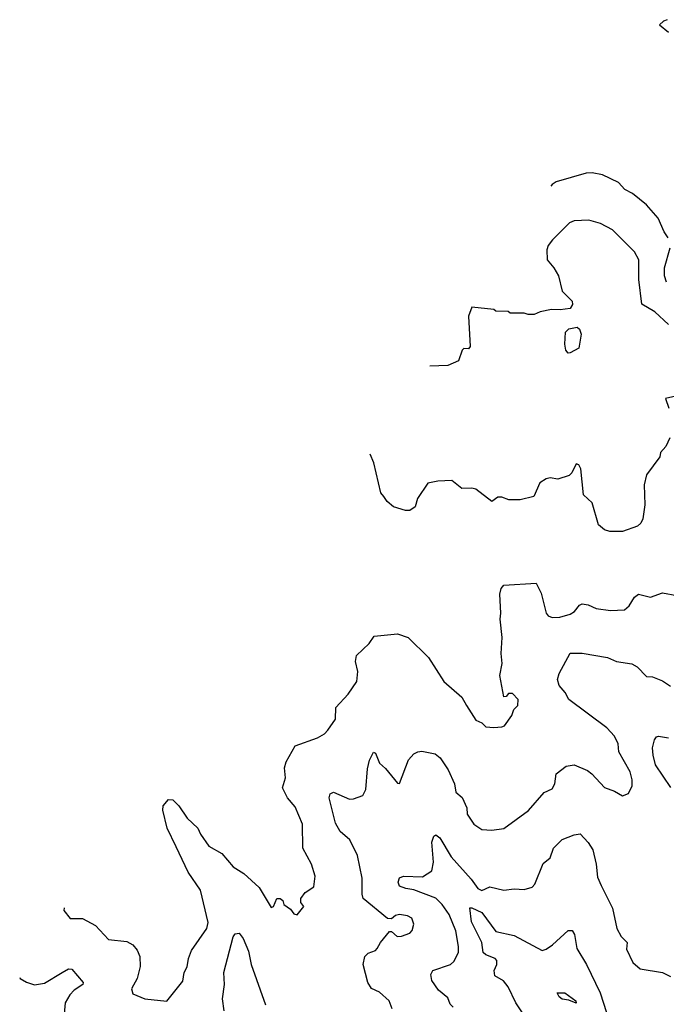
# Model space of a CAD drawing. Extents: x 1246230 to 1426786, y 660032 to 763141.
# Tile 221 of 256: x 1288222 to 1291444, y 726517 to 731422. Entities that reach past the tile are written whole.
import ezdxf

# ---------------------------------------------------------------- set-up
doc = ezdxf.new("R2010")
doc.units = 0

msp = doc.modelspace()

# ---------------------------------------------------------------- linework, layer by layer
at = {"layer": '0CON10XD'}
for points in [[(1291448.3, 731421.7), (1291430, 731415), (1291409.5, 731395.3), (1291455, 731360)], [(1291453.8, 730335), (1291433.7, 730365), (1291403.1, 730433.1), (1291345, 730500), (1291275, 730555.5), (1291236.3, 730576.3), (1291205, 730610), (1291125, 730648.8), (1291075, 730659.2), (1291045, 730657.3), (1290895, 730613.8), (1290875, 730600), (1290868.3, 730592.1)], [(1291455, 729904), (1291386.5, 729966.5), (1291322, 730005), (1291307.3, 730127.3), (1291306.7, 730225), (1291286, 730265), (1291176.2, 730375), (1291116.6, 730406.6), (1291057.3, 730422.7), (1290985, 730420), (1290960.9, 730409.1), (1290876.7, 730325), (1290855, 730297.5), (1290848.8, 730275), (1290850, 730225), (1290884, 730185), (1290905.8, 730145), (1290925, 730070), (1290975, 730020), (1290976.4, 730003.6), (1290965, 729983.3), (1290915, 729976.2), (1290872.3, 729977.7), (1290815, 729966.7), (1290785, 729952.5), (1290755, 729952.5), (1290735, 729960), (1290665, 729960), (1290655, 729967.5), (1290595, 729970), (1290585, 729977.5), (1290475, 729990), (1290458.8, 729945), (1290467, 729793), (1290457.5, 729782.5), (1290435, 729784), (1290426, 729775), (1290407.8, 729722.2), (1290355, 729698.9), (1290264.9, 729696.6)], [(1291445, 730114.2), (1291434.7, 730145), (1291435.3, 730185), (1291462.5, 730285)], [(1290955, 729760), (1290942.5, 729775), (1290937.5, 729805), (1290942, 729865), (1290958.3, 729881.7), (1290999.3, 729889.3), (1291010.7, 729880.7), (1291018.8, 729855), (1291007.5, 729785), (1290965, 729762.5), (1290955, 729760)], [(1291535, 729556.9), (1291440, 729535), (1291456.1, 729486.1)], [(1291461.3, 729338.7), (1291441.1, 729295), (1291414.2, 729265), (1291410.8, 729245), (1291344.6, 729155), (1291333.8, 729105), (1291337.1, 729005), (1291326.2, 728935), (1291316.1, 728913.9), (1291300.7, 728899.3), (1291225, 728872.1), (1291162.5, 728872.5), (1291135, 728880), (1291105.7, 728905.7), (1291074.4, 729015), (1291031.9, 729055), (1291018.5, 729185), (1291007.5, 729205), (1290995, 729209.2), (1290973.8, 729165), (1290959.3, 729150.7), (1290903.3, 729133.3), (1290865, 729139.6), (1290845, 729134.6), (1290813.6, 729115), (1290784.1, 729045.9), (1290715, 729030), (1290659.3, 729029.3), (1290625, 729043.3), (1290605, 729043.3), (1290575, 729022.5), (1290495, 729083.3), (1290475, 729088.8), (1290425, 729086.7), (1290375, 729126.7), (1290305, 729122.5), (1290255, 729112.5), (1290204.1, 729035.9), (1290192, 728995), (1290165, 728977.5), (1290145, 728977.1), (1290084.4, 728994.4), (1290052.3, 729022.3), (1290036, 729046), (1290021.2, 729065), (1289986, 729215), (1289969, 729258.3)], [(1288443.3, 726998.4), (1288441.2, 726985), (1288473.8, 726945), (1288535.2, 726945.2), (1288599.1, 726909.1), (1288665, 726839.2), (1288755, 726830), (1288785, 726814), (1288807.6, 726787.6), (1288820, 726755), (1288822, 726705), (1288807.5, 726645), (1288779.4, 726595), (1288785, 726568.8), (1288845, 726544.2), (1288955, 726532.5), (1289035, 726632.5), (1289041.2, 726675), (1289055.8, 726704.2), (1289062.5, 726745), (1289078.6, 726785), (1289153.8, 726895), (1289161.4, 726925), (1289122, 727085), (1289061.6, 727175), (1289002.3, 727302.3), (1288956.4, 727395), (1288934.4, 727485), (1288936.2, 727505), (1288962.7, 727537.3), (1288985, 727535.8), (1289015, 727506.2), (1289055.7, 727445), (1289109.2, 727395), (1289122.5, 727365), (1289165, 727304.2), (1289228.3, 727268.3), (1289285, 727202.5), (1289337.9, 727167.9), (1289415, 727098.8), (1289475, 727000), (1289486.1, 727003.9), (1289502.5, 727045), (1289520, 727045), (1289532.5, 727035), (1289537.5, 727015), (1289571.7, 726991.7), (1289587, 726967), (1289605, 726962.5), (1289637.5, 727005), (1289622.5, 727025), (1289623.3, 727045), (1289645, 727073.3), (1289688.3, 727101.7), (1289693.8, 727155), (1289675.8, 727215), (1289632.9, 727295), (1289631.8, 727415), (1289595, 727500.8), (1289556, 727545), (1289531.4, 727595), (1289545.8, 727645.8), (1289541.2, 727695), (1289550, 727725), (1289593.8, 727805), (1289705, 727844.3), (1289741.2, 727865), (1289757.6, 727882.4), (1289795, 727936.7), (1289797.1, 727995), (1289858.1, 728061.9), (1289901.4, 728125), (1289906.9, 728175), (1289894.4, 728225), (1289900.6, 728255), (1289963.8, 728315), (1289988.9, 728351.1), (1290105, 728363.1), (1290158, 728345), (1290259.2, 728245), (1290334.5, 728124.5), (1290425, 728046.7), (1290448, 728005), (1290495, 727933.3), (1290525, 727920), (1290545, 727900), (1290585, 727896.7), (1290625, 727898.8), (1290636.7, 727905), (1290673.8, 727955), (1290684.2, 727985.8), (1290703.9, 728006.1), (1290705.8, 728035.8), (1290678, 728065), (1290656.7, 728065), (1290645, 728051.2), (1290635, 728048.8), (1290614.8, 728155), (1290625.3, 728215), (1290621.2, 728265), (1290625.9, 728344.1), (1290615.9, 728435), (1290620, 728465), (1290615, 728560), (1290621.2, 728588.8), (1290635, 728604.3), (1290795, 728614.2), (1290819.7, 728565), (1290845.7, 728465), (1290855, 728452.9), (1290875, 728443.9), (1290914, 728445), (1290965, 728460.4), (1290985.8, 728474.2), (1291010.4, 728505), (1291025, 728511.6), (1291055, 728507.7), (1291095, 728488.9), (1291165, 728479.2), (1291235, 728482.5), (1291258.5, 728501.5), (1291285, 728545.8), (1291305, 728560.6), (1291365, 728546), (1291425, 728566), (1291496.1, 728553.9)], [(1290077.1, 726495), (1290062.5, 726535), (1290015, 726577.5), (1289975, 726596.5), (1289956.2, 726625), (1289934, 726715), (1289942, 726755), (1289957.9, 726772.1), (1289994.3, 726785.7), (1290003.8, 726795), (1290020, 726825), (1290065, 726880), (1290075, 726880), (1290102.5, 726855), (1290125, 726856), (1290165, 726871.2), (1290178, 726885), (1290185.6, 726915.6), (1290175, 726946.2), (1290155, 726958), (1290115, 726964), (1290095, 726958.8), (1290075, 726943.3), (1290055, 726943.8), (1289934, 727044), (1289927.5, 727065), (1289928.5, 727145), (1289905, 727258), (1289866.2, 727336.2), (1289818.7, 727378.7), (1289795, 727420), (1289764.5, 727545), (1289769.2, 727565), (1289785, 727574.3), (1289865, 727538.6), (1289885, 727540), (1289932.2, 727557.8), (1289947.3, 727587.3), (1289955, 727690), (1289965, 727732.5), (1289985, 727772.5), (1289995, 727767.5), (1290015, 727718.8), (1290045, 727692), (1290105, 727618.8), (1290115, 727617.5), (1290159.7, 727735), (1290185, 727764.5), (1290205, 727775.5), (1290225, 727777.8), (1290292.5, 727765), (1290317.3, 727745), (1290357.5, 727685), (1290388.1, 727615), (1290395, 727573.3), (1290426.9, 727546.9), (1290449.1, 727495), (1290451.5, 727465), (1290484, 727415), (1290525, 727388), (1290575, 727384), (1290635, 727392.9), (1290757.4, 727482.6), (1290835, 727572), (1290875, 727590.8), (1290887.5, 727615), (1290894.6, 727665.4), (1290945, 727703.8), (1290985, 727710), (1291051.3, 727681.3), (1291072, 727665), (1291135, 727596.7), (1291185, 727578.8), (1291225, 727556.2), (1291255, 727566.7), (1291272.9, 727605), (1291274.3, 727635.7), (1291264.4, 727675), (1291206.7, 727775), (1291203.1, 727815), (1291185, 727852.1), (1291147.9, 727895), (1290957.5, 728035), (1290939.5, 728069.5), (1290910, 728105), (1290902.2, 728135), (1290909.5, 728165), (1290965, 728265.6), (1291025, 728266.9), (1291150, 728245), (1291195, 728225.3), (1291272.3, 728212.3), (1291297.8, 728197.8), (1291345, 728150), (1291375, 728148), (1291425, 728128.8), (1291465, 728101.2)], [(1291466.5, 727596.5), (1291390, 727710), (1291377.6, 727757.6), (1291375.2, 727795), (1291385.6, 727834.4), (1291395, 727849.1), (1291405, 727852.3), (1291455, 727844.5)], [(1290382.1, 726502.1), (1290367.6, 726517.6), (1290355, 726550), (1290308.1, 726588.1), (1290275.6, 726635), (1290271.1, 726665), (1290280.8, 726685), (1290368.8, 726715), (1290385, 726731.2), (1290407.8, 726775), (1290408.8, 726805), (1290395, 726883.8), (1290361.6, 726965), (1290326.1, 727015), (1290295, 727045.2), (1290185, 727088.1), (1290145.3, 727094.7), (1290113.8, 727105), (1290107.7, 727125), (1290115, 727147.5), (1290135, 727154.7), (1290228.7, 727151.3), (1290275, 727181.4), (1290283.2, 727225), (1290275.4, 727325), (1290284.6, 727355.4), (1290295, 727361.4), (1290315, 727346.9), (1290371.8, 727251.8), (1290471.2, 727141.2), (1290504, 727094), (1290525, 727084.3), (1290565, 727102.5), (1290635, 727085.8), (1290685, 727092), (1290735, 727088.6), (1290775, 727100.8), (1290789.2, 727115), (1290830.9, 727219.1), (1290865, 727246), (1290881.4, 727295), (1290925, 727338.9), (1290985, 727361.1), (1291015, 727365.8), (1291055, 727322.5), (1291077, 727287), (1291094.5, 727215), (1291100.2, 727150.2), (1291118.6, 727108.6)], [(1291118.6, 727108.6), (1291176.4, 726996.4), (1291196.9, 726895), (1291219.4, 726855), (1291248, 726825), (1291245, 726792.5), (1291276.2, 726725), (1291314.2, 726694.2), (1291425, 726675.7), (1291465, 726655.7)], [(1290726.7, 726475), (1290694.5, 726525), (1290655.6, 726605), (1290633.3, 726633.3), (1290589.5, 726659.5), (1290585.3, 726685), (1290598.7, 726715), (1290599.1, 726735), (1290591.5, 726745), (1290545, 726763.9), (1290531.9, 726775), (1290525.3, 726825), (1290472.5, 726927.5), (1290465, 726997.5), (1290475, 726998), (1290525, 726974.1), (1290595, 726879.5), (1290685, 726860), (1290825, 726785.7), (1290845, 726791.4), (1290876.4, 726813.6), (1290955, 726884.4), (1290975.4, 726885.4), (1290987.1, 726865), (1290998.5, 726795), (1291046.4, 726715), (1291114.6, 726575), (1291145, 726476.2)], [(1289241.2, 726485), (1289232.9, 726545), (1289242.4, 726615), (1289239.1, 726675), (1289285, 726853.3), (1289295, 726868.8), (1289315, 726871.2), (1289335.4, 726845.4), (1289361.7, 726781.7), (1289374.7, 726714.7), (1289446.2, 726515)], [(1288221.8, 726650.2), (1288225, 726645.6), (1288255, 726627.3), (1288295, 726613.6), (1288345, 726622.4), (1288434.2, 726675), (1288465, 726693.5), (1288482.2, 726692.2), (1288538.1, 726625), (1288537.1, 726615), (1288493, 726587), (1288471.8, 726565), (1288448.8, 726525), (1288436.9, 726395)], [(1290995, 726522.9), (1290957.8, 726537.8), (1290925, 726542.7), (1290909.6, 726555), (1290900, 726575), (1290938.8, 726575), (1290992.5, 726535), (1290995, 726522.9)]]:
    msp.add_lwpolyline(points, dxfattribs=at)

doc.saveas('drawing.dxf')
